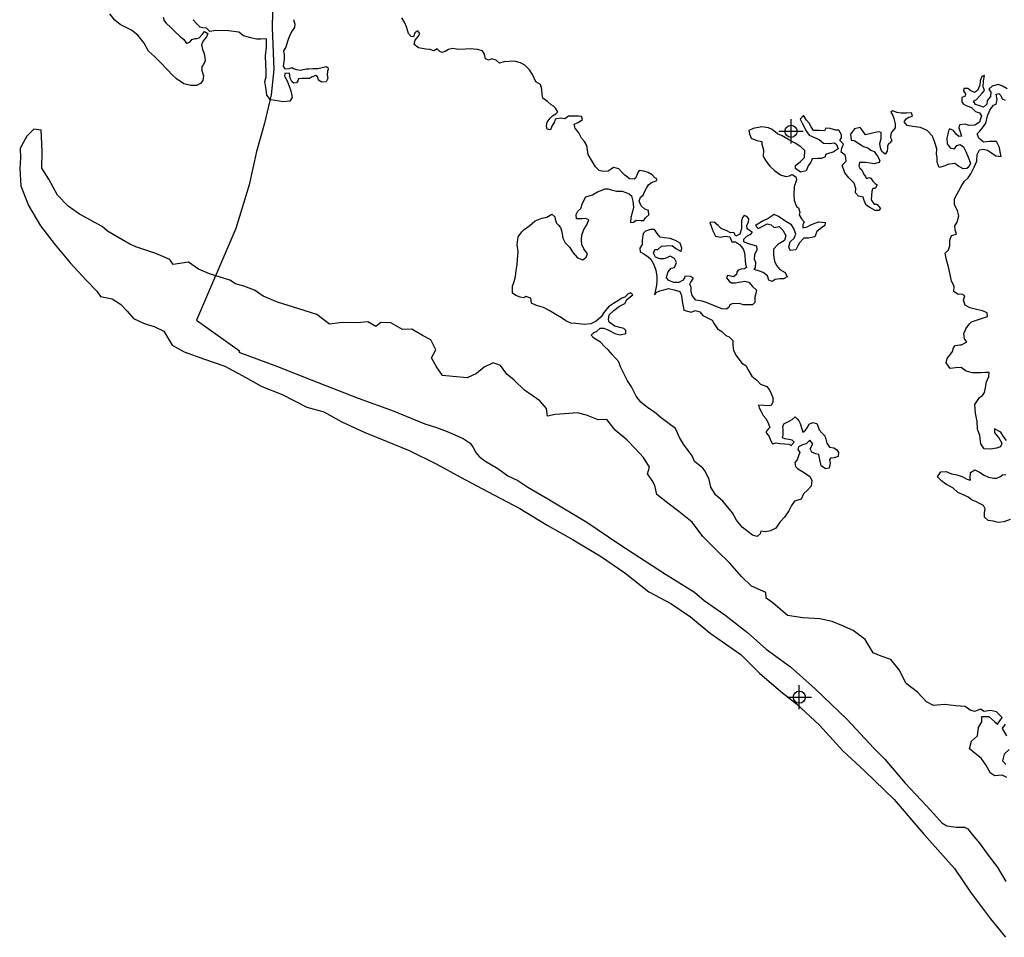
# Model space of a CAD drawing. Extents: x 97655 to 435575, y 693472 to 915232.
# Tile 3 of 12: x 183655 to 203990, y 758993 to 777934. Entities that reach past the tile are written whole.
import ezdxf

# ---------------------------------------------------------------- set-up
doc = ezdxf.new("R2010")
doc.units = 0
doc.header["$LTSCALE"] = 2000
doc.header["$PDMODE"] = 34
doc.header["$PDSIZE"] = 250
for name, color, linetype in [('MAJROADS', 9, 'CONTINUOUS'), ('SEC', 2, 'CONTINUOUS'), ('WATER', 4, 'CONTINUOUS')]:
    doc.layers.add(name, color=color, linetype=linetype)

msp = doc.modelspace()

# ---------------------------------------------------------------- linework, layer by layer
at = {"layer": 'MAJROADS', "color": 0}
for points in [[(188883, 778419), (188870, 777766), (188906, 776903), (188851, 776383), (188713, 775798), (188549, 775213), (188393, 774527), (188118, 773624)], [(188118, 773624), (187310, 771732), (188195, 771098)], [(188195, 771098), (188178, 771073), (188981, 770774), (189674, 770501), (190643, 770125), (191370, 769859), (192022, 769595), (192264, 769518), (192481, 769432), (192707, 769338), (192815, 769287), (192957, 769194), (193024, 769101), (193073, 769000), (193148, 768916), (193265, 768831), (193531, 768670), (193740, 768518), (193940, 768424), (194149, 768288), (194566, 768042), (195366, 767559), (196050, 767101), (196992, 766491), (197593, 766117), (197793, 765948), (198218, 765652), (198684, 765288), (199075, 764942), (199576, 764578), (200083, 764121), (200740, 763496), (201297, 762897), (201522, 762669), (201945, 762172), (202386, 761707), (202594, 761471), (202702, 761353), (202802, 761294), (202994, 761267), (203170, 761266), (203237, 761232), (203328, 761114), (203478, 760937), (203677, 760659), (203843, 760448), (204025, 760145)]]:
    msp.add_lwpolyline(points, dxfattribs=at)
at = {"layer": 'SEC', "color": 0}
for p in [(199585, 775630), (199757, 763949)]:
    msp.add_point(p, dxfattribs=at)
at = {"layer": 'WATER', "color": 0}
for points in [[(186620, 777989), (186636, 777913), (186678, 777863), (186778, 777770), (186869, 777686), (186969, 777585), (187044, 777525), (187102, 777441), (187178, 777474), (187211, 777524), (187279, 777549), (187312, 777549), (187362, 777557), (187421, 777632), (187472, 777690), (187539, 777648), (187513, 777581), (187446, 777498), (187412, 777414), (187428, 777322), (187453, 777272), (187469, 777205), (187485, 777087), (187451, 777012), (187417, 776970), (187417, 776887), (187449, 776778), (187440, 776677), (187390, 776619), (187306, 776578), (187188, 776578), (187046, 776613), (186896, 776714), (186805, 776799), (186705, 776900), (186555, 777060), (186439, 777178), (186314, 777287), (186223, 777447), (186098, 777615), (185965, 777717), (185731, 777836), (185623, 777928), (185515, 778055)], [(189307, 777938), (189340, 777845), (189331, 777770), (189281, 777703), (189230, 777603), (189187, 777486), (189153, 777369), (189102, 777294), (189118, 777202), (189118, 777118), (189100, 776976), (189133, 776917), (189225, 776925), (189276, 776950), (189309, 776924), (189368, 776907), (189460, 776890), (189510, 776906), (189577, 776923), (189627, 776922), (189711, 776930), (189811, 776930), (189904, 776946), (189988, 776970), (190021, 776945), (190029, 776903), (190012, 776870), (190003, 776794), (190019, 776719), (189985, 776652), (189893, 776644), (189827, 776687), (189810, 776745), (189769, 776779), (189685, 776746), (189643, 776721), (189559, 776722), (189484, 776722), (189416, 776714), (189399, 776673), (189374, 776631), (189315, 776623), (189274, 776657), (189241, 776724), (189225, 776833), (189134, 776826), (189124, 776767), (189182, 776674), (189223, 776565), (189256, 776464), (189280, 776330), (189238, 776255), (189087, 776239), (188936, 776265), (188836, 776283), (188761, 776375), (188745, 776493), (188721, 776660), (188747, 776752), (188748, 776878), (188740, 777012), (188733, 777188), (188751, 777364), (188752, 777539), (188635, 777532), (188543, 777532), (188426, 777558), (188275, 777601), (188184, 777677), (187966, 777704), (187707, 777714), (187581, 777689), (187514, 777757), (187439, 777766), (187381, 777783), (187306, 777859), (187239, 777934)], [(204051, 776509), (203967, 776552), (203867, 776594), (203741, 776562), (203674, 776503), (203715, 776436), (203706, 776352), (203664, 776302), (203639, 776261), (203630, 776194), (203563, 776127), (203487, 776153), (203396, 776187), (203354, 776254), (203413, 776287), (203480, 776354), (203531, 776421), (203582, 776470), (203557, 776546), (203558, 776672), (203584, 776780), (203525, 776764), (203491, 776672), (203482, 776580), (203439, 776471), (203372, 776430), (203297, 776464), (203239, 776515), (203155, 776515), (203146, 776465), (203188, 776398), (203179, 776356), (203112, 776331), (203111, 776239), (203144, 776197), (203219, 776155), (203311, 776121), (203395, 776036), (203478, 776011), (203520, 775952), (203502, 775885), (203477, 775818), (203384, 775760), (203267, 775752), (203184, 775778), (203066, 775762), (203049, 775704), (203082, 775620), (203107, 775527), (203048, 775520), (202998, 775570), (202940, 775646), (202856, 775680), (202839, 775638), (202822, 775571), (202805, 775488), (202812, 775370), (202870, 775286), (202962, 775269), (203013, 775336), (203080, 775360), (203147, 775310), (203197, 775217), (203246, 775100), (203295, 774974), (203261, 774899), (203219, 774865), (203144, 774857), (203044, 774908), (202969, 774967), (202818, 774943), (202768, 774919), (202642, 774886), (202601, 774995), (202601, 775087), (202593, 775162), (202594, 775271), (202553, 775397), (202504, 775531), (202396, 775649), (202262, 775709), (202095, 775727), (201986, 775753), (201920, 775828), (201962, 775887), (202021, 775920), (202096, 775944), (202071, 776012), (201971, 776004), (201862, 776005), (201770, 776022), (201687, 776056), (201645, 776023), (201686, 775955), (201711, 775897), (201735, 775788), (201735, 775704), (201675, 775629), (201650, 775579), (201641, 775504), (201666, 775445), (201632, 775395), (201607, 775378), (201581, 775328), (201581, 775286), (201572, 775219), (201530, 775161), (201463, 775212), (201430, 775287), (201423, 775379), (201448, 775480), (201449, 775605), (201399, 775622), (201324, 775606), (201240, 775582), (201122, 775557), (201073, 775625), (201015, 775709), (200897, 775684), (200813, 775568), (200829, 775450), (200887, 775442), (200987, 775382), (201079, 775315), (201171, 775289), (201237, 775238), (201304, 775213), (201371, 775120), (201420, 775028), (201403, 774986), (201303, 774962), (201219, 774971), (201119, 774988), (201001, 774989), (200984, 774914), (201009, 774871), (201051, 774838), (201084, 774754), (201117, 774703), (201142, 774653), (201192, 774678), (201234, 774661), (201275, 774602), (201325, 774551), (201367, 774526), (201324, 774451), (201274, 774451), (201257, 774393), (201239, 774217), (201306, 774124), (201356, 774124), (201431, 774040), (201397, 773998), (201321, 773999), (201213, 774058), (201138, 774109), (201097, 774201), (201072, 774268), (200980, 774294), (200914, 774361), (200923, 774453), (200890, 774562), (200782, 774672), (200699, 774773), (200641, 774933), (200725, 775016), (200709, 775133), (200618, 775201), (200635, 775284), (200669, 775368), (200594, 775444), (200628, 775494), (200628, 775561), (200570, 775653), (200512, 775653), (200395, 775688), (200303, 775697), (200277, 775638), (200177, 775647), (200051, 775648), (200002, 775724), (199960, 775799), (199902, 775858), (199844, 775959), (199777, 775884), (199818, 775800), (199867, 775708), (199892, 775649), (199958, 775548), (200067, 775506), (200167, 775463), (200259, 775387), (200376, 775378), (200485, 775394), (200527, 775360), (200559, 775268), (200459, 775202), (200383, 775177), (200299, 775152), (200290, 775102), (200215, 775069), (200140, 775070), (200022, 775062), (199997, 774995), (199938, 774920), (199895, 774812), (199778, 774787), (199678, 774863), (199678, 774922), (199771, 774997), (199863, 775088), (199873, 775231), (199789, 775307), (199673, 775383), (199556, 775450), (199406, 775535), (199306, 775578), (199197, 775670), (199122, 775704), (198980, 775722), (198804, 775690), (198712, 775649), (198728, 775581), (198761, 775489), (198878, 775438), (198986, 775421), (198986, 775362), (199019, 775245), (199009, 775111), (199076, 775001), (199151, 774909), (199242, 774824), (199367, 774732), (199476, 774697), (199551, 774714), (199610, 774738), (199685, 774688), (199701, 774629), (199676, 774570), (199650, 774487), (199641, 774328), (199648, 774202), (199698, 774076), (199739, 774051), (199764, 773959), (199755, 773908), (199805, 773824), (199855, 773765), (199829, 773699), (199829, 773640), (199921, 773656), (200005, 773706), (200156, 773764), (200290, 773746), (200281, 773687), (200214, 773638), (200121, 773563), (200079, 773454), (199944, 773422), (199852, 773422), (199760, 773331), (199726, 773264), (199683, 773181), (199566, 773173), (199541, 773248), (199567, 773349), (199651, 773424), (199686, 773507), (199644, 773625), (199595, 773700), (199478, 773768), (199328, 773869), (199236, 773912), (199110, 773829), (199009, 773779), (198849, 773688), (198908, 773621), (199000, 773671), (199092, 773720), (199176, 773703), (199234, 773644), (199343, 773668), (199418, 773593), (199476, 773483), (199450, 773375), (199316, 773292), (199223, 773200), (199222, 773083), (199246, 772949), (199288, 772857), (199354, 772781), (199463, 772713), (199504, 772629), (199428, 772588), (199353, 772588), (199261, 772572), (199193, 772531), (199127, 772556), (199102, 772649), (199010, 772716), (198935, 772742), (198827, 772776), (198852, 772818), (198861, 772926), (198828, 772977), (198837, 773094), (198888, 773186), (198880, 773261), (198805, 773278), (198688, 773313), (198613, 773347), (198613, 773405), (198672, 773463), (198756, 773505), (198790, 773546), (198748, 773572), (198681, 773614), (198674, 773690), (198708, 773756), (198716, 773823), (198675, 773874), (198616, 773891), (198583, 773849), (198565, 773782), (198565, 773707), (198564, 773615), (198530, 773506), (198446, 773465), (198405, 773541), (198338, 773533), (198263, 773575), (198146, 773626), (198079, 773685), (197996, 773753), (197912, 773745), (197937, 773669), (197978, 773560), (198027, 773468), (198128, 773442), (198228, 773466), (198320, 773449), (198362, 773348), (198437, 773348), (198520, 773297), (198595, 773204), (198628, 773120), (198643, 772886), (198668, 772819), (198626, 772794), (198559, 772786), (198492, 772761), (198466, 772720), (198458, 772678), (198399, 772628), (198349, 772637), (198273, 772654), (198256, 772604), (198306, 772537), (198356, 772503), (198440, 772502), (198507, 772518), (198633, 772534), (198716, 772517), (198791, 772424), (198874, 772349), (198857, 772282), (198840, 772206), (198839, 772098), (198788, 772048), (198688, 772048), (198604, 772049), (198512, 772075), (198370, 772067), (198320, 772051), (198302, 771992), (198244, 771959), (198160, 771968), (198085, 771994), (197968, 772045), (197851, 772087), (197751, 772122), (197617, 772148), (197542, 772240), (197526, 772332), (197526, 772408), (197493, 772475), (197519, 772517), (197570, 772600), (197511, 772634), (197394, 772643), (197385, 772601), (197343, 772551), (197268, 772510), (197167, 772511), (197059, 772553), (197017, 772604), (197026, 772671), (197051, 772729), (197110, 772804), (197178, 772820), (197220, 772920), (197179, 773004), (197087, 773055), (197020, 773022), (196961, 772998), (196877, 772998), (196785, 773032), (196744, 773116), (196770, 773191), (196837, 773191), (196912, 773257), (196996, 773265), (197130, 773273), (197205, 773214), (197314, 773146), (197331, 773221), (197298, 773322), (197198, 773373), (197089, 773415), (196972, 773433), (196880, 773442), (196822, 773518), (196764, 773602), (196680, 773602), (196580, 773569), (196529, 773519), (196511, 773386), (196511, 773294), (196460, 773218), (196468, 773143), (196543, 773101), (196635, 773042), (196693, 772991), (196743, 772898), (196792, 772764), (196816, 772630), (196816, 772546), (196807, 772454), (196764, 772254), (196814, 772312), (196873, 772337), (196957, 772361), (197057, 772386), (197174, 772360), (197291, 772326), (197324, 772242), (197340, 772124), (197373, 771940), (197523, 771897), (197607, 771930), (197699, 771904), (197765, 771828), (197849, 771786), (197957, 771735), (197999, 771659), (198065, 771550), (198157, 771499), (198240, 771415), (198307, 771389), (198382, 771314), (198381, 771213), (198397, 771104), (198455, 771003), (198571, 770843), (198655, 770793), (198704, 770692), (198779, 770574), (198879, 770490), (198953, 770414), (199087, 770363), (199145, 770279), (199211, 770136), (199211, 770044), (199177, 769969), (199110, 769961), (199026, 769970), (198917, 769979), (198925, 769920), (198966, 769845), (199008, 769761), (199066, 769702), (199107, 769626), (199148, 769517), (199115, 769484), (199064, 769425), (199081, 769400), (199131, 769333), (199164, 769257), (199205, 769182), (199280, 769198), (199356, 769189), (199448, 769180), (199540, 769171), (199590, 769145), (199649, 769212), (199607, 769254), (199540, 769271), (199457, 769280), (199407, 769306), (199424, 769356), (199425, 769473), (199417, 769532), (199434, 769590), (199518, 769632), (199610, 769681), (199669, 769739), (199711, 769697), (199744, 769655), (199777, 769596), (199802, 769512), (199826, 769420), (199885, 769462), (199919, 769512), (199961, 769587), (200037, 769620), (200120, 769602), (200145, 769527), (200170, 769468), (200228, 769401), (200286, 769342), (200302, 769275), (200327, 769191), (200377, 769107), (200469, 769098), (200527, 769064), (200568, 768997), (200560, 768921), (200476, 768888), (200400, 768881), (200383, 768847), (200391, 768780), (200374, 768680), (200298, 768664), (200207, 768723), (200182, 768857), (200158, 768958), (200099, 768975), (200016, 769009), (199983, 769076), (200034, 769176), (199976, 769252), (199900, 769177), (199824, 769161), (199740, 769119), (199723, 769061), (199765, 769002), (199748, 768952), (199713, 768852), (199663, 768793), (199679, 768710), (199721, 768667), (199812, 768617), (199887, 768566), (199971, 768507), (200012, 768431), (200003, 768305), (199927, 768222), (199843, 768147), (199792, 768039), (199658, 767998), (199598, 767906), (199539, 767798), (199454, 767664), (199353, 767565), (199269, 767440), (199160, 767382), (199051, 767366), (198959, 767375), (198950, 767324), (198883, 767266), (198791, 767292), (198699, 767360), (198574, 767461), (198458, 767604), (198375, 767755), (198275, 767881), (198176, 767999), (198026, 768126), (197926, 768286), (197894, 768445), (197811, 768613), (197761, 768680), (197653, 768765), (197595, 768815), (197545, 768933), (197462, 769042), (197363, 769169), (197280, 769311), (197198, 769496), (197039, 769614), (196906, 769716), (196764, 769834), (196631, 769919), (196481, 770037), (196390, 770163), (196291, 770356), (196208, 770482), (196067, 770768), (196026, 770869), (195968, 770944), (195893, 771020), (195818, 771113), (195735, 771189), (195652, 771281), (195510, 771358), (195460, 771425), (195511, 771475), (195570, 771500), (195645, 771566), (195721, 771566), (195788, 771540), (195846, 771514), (195946, 771455), (196055, 771429), (196172, 771454), (196173, 771521), (196131, 771563), (196047, 771580), (195947, 771606), (195830, 771690), (195814, 771749), (195831, 771841), (195924, 771933), (196042, 772024), (196151, 772073), (196202, 772165), (196320, 772257), (196278, 772299), (196219, 772274), (196152, 772207), (196093, 772183), (196009, 772133), (195917, 772075), (195816, 772009), (195723, 771900), (195664, 771800), (195563, 771709), (195453, 771659), (195319, 771644), (195144, 771661), (195035, 771671), (194935, 771721), (194843, 771781), (194726, 771848), (194593, 771933), (194476, 771992), (194326, 772035), (194225, 772086), (194209, 772187), (194109, 772221), (194067, 772196), (193992, 772205), (193900, 772239), (193833, 772290), (193834, 772432), (193868, 772532), (193894, 772633), (193912, 772758), (193929, 772883), (193938, 772984), (193948, 773143), (193932, 773285), (193950, 773453), (194026, 773553), (194076, 773603), (194194, 773686), (194304, 773785), (194438, 773835), (194539, 773859), (194648, 773917), (194706, 773866), (194714, 773816), (194739, 773732), (194780, 773690), (194822, 773648), (194855, 773556), (194871, 773422), (194920, 773329), (195012, 773236), (195086, 773119), (195178, 773018), (195286, 772975), (195354, 773033), (195379, 773100), (195305, 773201), (195263, 773293), (195256, 773386), (195265, 773486), (195307, 773603), (195366, 773703), (195409, 773803), (195342, 773829), (195267, 773821), (195158, 773822), (195150, 773914), (195184, 773980), (195243, 774039), (195277, 774147), (195345, 774281), (195488, 774322), (195589, 774380), (195748, 774446), (195807, 774445), (195874, 774420), (195982, 774394), (196099, 774393), (196175, 774367), (196241, 774342), (196291, 774300), (196316, 774191), (196332, 774065), (196314, 773973), (196280, 773848), (196271, 773747), (196330, 773755), (196389, 773797), (196489, 773788), (196548, 773787), (196581, 773846), (196649, 773904), (196641, 773996), (196566, 774022), (196491, 774089), (196450, 774190), (196475, 774273), (196534, 774315), (196560, 774382), (196602, 774457), (196645, 774523), (196703, 774573), (196813, 774614), (196813, 774648), (196771, 774673), (196721, 774732), (196638, 774783), (196546, 774809), (196446, 774818), (196412, 774768), (196378, 774668), (196344, 774643), (196252, 774652), (196152, 774728), (196094, 774787), (196027, 774854), (195918, 774880), (195868, 774847), (195809, 774805), (195709, 774798), (195625, 774823), (195550, 774899), (195484, 775000), (195393, 775151), (195369, 775336), (195319, 775420), (195261, 775487), (195203, 775596), (195128, 775697), (195104, 775781), (195188, 775814), (195280, 775872), (195256, 775939), (195197, 775940), (195097, 775940), (194988, 775941), (194912, 775891), (194820, 775900), (194711, 775884), (194702, 775826), (194643, 775734), (194617, 775659), (194551, 775676), (194534, 775743), (194551, 775818), (194611, 775902), (194661, 775951), (194728, 775993), (194771, 776034), (194721, 776110), (194679, 776152), (194629, 776178), (194554, 776245), (194463, 776313), (194446, 776388), (194439, 776497), (194414, 776598), (194314, 776649), (194248, 776800), (194182, 776901), (194090, 776993), (193999, 777044), (193865, 777079), (193655, 777063), (193563, 777039), (193497, 777098), (193405, 777124), (193337, 777099), (193279, 777124), (193255, 777225), (193213, 777292), (193113, 777318), (192962, 777336), (192862, 777328), (192719, 777321), (192602, 777338), (192510, 777322), (192443, 777281), (192384, 777256), (192334, 777281), (192276, 777332), (192208, 777291), (192133, 777316), (192041, 777325), (191891, 777351), (191799, 777419), (191825, 777511), (191884, 777586), (191918, 777652), (191876, 777703), (191817, 777662), (191792, 777578), (191741, 777587), (191683, 777646), (191642, 777788), (191609, 777872), (191551, 777973)], [(204036, 769250), (203970, 769334), (203920, 769418), (203787, 769486), (203786, 769411), (203828, 769360), (203878, 769301), (203936, 769192), (203910, 769117), (203826, 769092), (203709, 769068), (203575, 769077), (203508, 769178), (203485, 769354), (203435, 769480), (203428, 769639), (203395, 769815), (203380, 769991), (203481, 770133), (203540, 770174), (203582, 770241), (203600, 770342), (203626, 770459), (203668, 770567), (203677, 770651), (203602, 770651), (203510, 770644), (203334, 770645), (203200, 770679), (203100, 770755), (202983, 770747), (202874, 770731), (202791, 770849), (202808, 770941), (202867, 771008), (202918, 771083), (202944, 771158), (202978, 771208), (203070, 771224), (203103, 771224), (203213, 771282), (203171, 771349), (203155, 771450), (203198, 771550), (203265, 771650), (203316, 771700), (203458, 771749), (203643, 771806), (203635, 771882), (203543, 771924), (203418, 771950), (203276, 771985), (203184, 772044), (203151, 772145), (203177, 772237), (203110, 772270), (203035, 772263), (202951, 772322), (202952, 772431), (202903, 772540), (202870, 772674), (202838, 772833), (202797, 772976), (202772, 773118), (202840, 773185), (202866, 773268), (202866, 773386), (202900, 773478), (203001, 773510), (202977, 773594), (202969, 773678), (203019, 773753), (203054, 773887), (203021, 773996), (202963, 774113), (202964, 774239), (203100, 774489), (203167, 774598), (203243, 774673), (203302, 774756), (203370, 774889), (203421, 775015), (203431, 775149), (203481, 775249), (203557, 775265), (203640, 775239), (203724, 775189), (203816, 775121), (203924, 775112), (203908, 775204), (203892, 775296), (203826, 775422), (203684, 775423), (203558, 775407), (203466, 775492), (203433, 775576), (203484, 775634), (203543, 775700), (203611, 775800), (203645, 775951), (203688, 776068), (203764, 776168), (203823, 776193), (203840, 776285), (203824, 776394), (203874, 776410), (203916, 776368), (203949, 776301), (204007, 776275)], [(204045, 762292), (203945, 762343), (203794, 762327), (203703, 762378), (203612, 762554), (203512, 762689), (203387, 762790), (203271, 762883), (203314, 763042), (203440, 763150), (203458, 763326), (203526, 763443), (203526, 763551), (203669, 763550), (203794, 763441), (203852, 763390), (203945, 763532), (203828, 763650), (203703, 763676), (203577, 763652), (203502, 763702), (203376, 763653), (203284, 763679), (203184, 763755), (202992, 763773), (202758, 763799), (202531, 763776), (202381, 763852), (202198, 764054), (201965, 764232), (201816, 764517), (201650, 764728), (201450, 764796), (201283, 764864), (201117, 765142), (200867, 765328), (200633, 765430), (200433, 765515), (200182, 765567), (199830, 765586), (199512, 765638), (199213, 765900), (199071, 765993), (199063, 766110), (198771, 766238), (198572, 766432), (198314, 766726), (198073, 766954), (197765, 767266), (197541, 767560), (197266, 767780), (197041, 767957), (196816, 768135), (196775, 768319), (196717, 768420), (196618, 768563), (196661, 768697), (196536, 768899), (196370, 769084), (196195, 769261), (195954, 769463), (195780, 769682), (195604, 769675), (195361, 769769), (195178, 769820), (194909, 769797), (194717, 769782), (194557, 769749), (194533, 769908), (194401, 770068), (194084, 770288), (193867, 770491), (193718, 770617), (193585, 770794), (193434, 770854), (193250, 770763), (193090, 770630), (192896, 770539), (192603, 770566), (192386, 770593), (192262, 770769), (192162, 770954), (192247, 771121), (192148, 771323), (191973, 771416), (191756, 771543), (191563, 771536), (191321, 771680), (191112, 771681), (191011, 771598), (190844, 771700), (190626, 771676), (190317, 771687), (190057, 771646), (189790, 771849), (189422, 771969), (188980, 772106), (188687, 772225), (188504, 772352), (188287, 772437), (188111, 772480), (187994, 772556), (187577, 772685), (187351, 772787), (187143, 772930), (186824, 772882), (186758, 772983), (186466, 773111), (186056, 773247), (185931, 773298), (185472, 773569), (185356, 773662), (184888, 773917), (184655, 774086), (184439, 774313), (184257, 774641), (184116, 774868), (184118, 775211), (184104, 775521), (184096, 775655), (183946, 775673), (183802, 775532), (183734, 775406), (183667, 775273), (183674, 775080), (183655, 774863), (183678, 774502), (183835, 774099), (184083, 773679), (184390, 773284), (184698, 772913), (185030, 772559), (185246, 772332), (185321, 772222), (185564, 772170), (185739, 772060), (185872, 771917), (186005, 771766), (186213, 771672), (186447, 771595), (186631, 771502), (186805, 771216), (187055, 771080), (187473, 770927), (187891, 770782), (188249, 770587), (188658, 770366), (189076, 770196), (189585, 769933), (189936, 769839), (190311, 769635), (190770, 769423), (191246, 769227), (191697, 769040), (192257, 768768), (192757, 768488), (193450, 768124), (193984, 767844), (194551, 767497), (195085, 767200), (195652, 766861), (196152, 766515), (196652, 766126), (197102, 765880), (197511, 765610), (197919, 765272), (198552, 764832), (198935, 764445), (199376, 764065), (199701, 763811), (200176, 763373), (200658, 762842), (201107, 762420), (201715, 761839), (202329, 761123), (202961, 760415), (203293, 759927), (203708, 759372), (204015, 758993)], [(204109, 767617), (203983, 767568), (203866, 767552), (203766, 767586), (203657, 767595), (203582, 767662), (203583, 767763), (203592, 767838), (203559, 767905), (203492, 767939), (203400, 767990), (203325, 768016), (203242, 768075), (203158, 768117), (203033, 768177), (202925, 768270), (202783, 768346), (202691, 768413), (202608, 768498), (202676, 768598), (202793, 768605), (202902, 768563), (203010, 768537), (203119, 768503), (203219, 768452), (203294, 768426), (203286, 768476), (203295, 768585), (203379, 768643), (203480, 768592), (203571, 768533), (203663, 768491), (203772, 768473), (203839, 768473), (203898, 768498), (203956, 768539), (204023, 768547)], [(204011, 763389), (203943, 763306), (204034, 763154)], [(204091, 762869), (203990, 762770), (203956, 762636), (204022, 762560)]]:
    msp.add_lwpolyline(points, dxfattribs=at)

doc.saveas('drawing.dxf')
